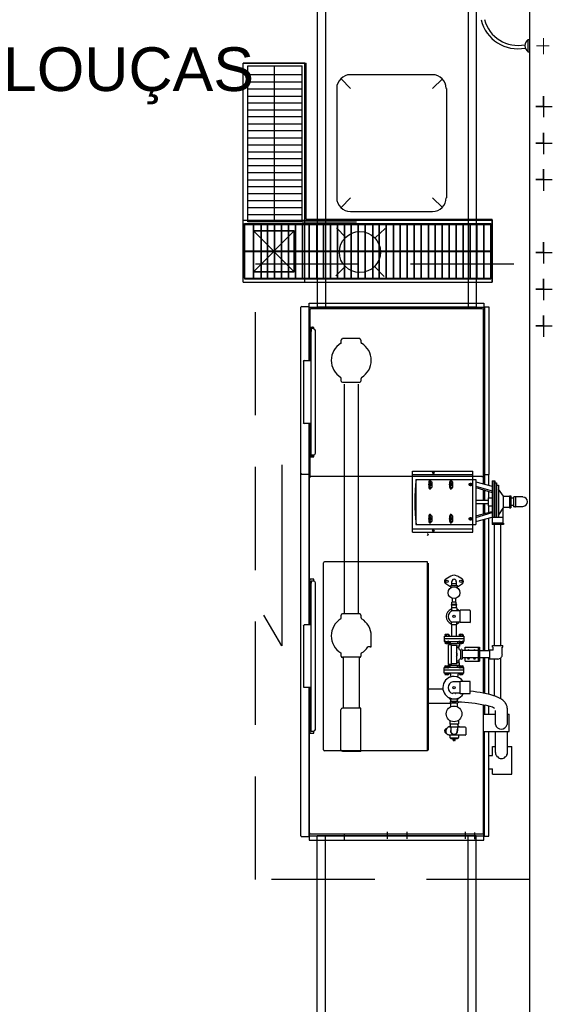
# Model space of a CAD drawing. Header units: millimetres. Extents: x 335 to 739275, y -1 to 84.
# Tile 46 of 71: x 371.59 to 374.17, y 36.77 to 41.54. Entities that reach past the tile are written whole.
import ezdxf

# ---------------------------------------------------------------- set-up
doc = ezdxf.new("R2010")
doc.units = ezdxf.units.MM
doc.header["$MEASUREMENT"] = 0
doc.linetypes.add('Dashed', pattern=[0.75, 0.5, -0.25])
doc.layers.add('SIMBOLOS INT', color=8, linetype='Continuous', lineweight=5)
doc.styles.add('Arial', font='arial.ttf')

msp = doc.modelspace()

# ---------------------------------------------------------------- linework, layer by layer
at = {"color": 7}
for p, q in [((374.0577, 42.6957), (374.0577, 35.3977)), ((373.0287, 41.8057), (373.0287, 40.1477)), ((373.7987, 41.8057), (373.7987, 40.1477)), ((373.0687, 41.7657), (373.0687, 40.1477)), ((373.7597, 41.7657), (373.7597, 40.1477)), ((372.6707, 40.2697), (372.6707, 41.3307)), ((372.9687, 41.3307), (372.6707, 41.3307)), ((372.6707, 40.2697), (372.6707, 41.3307)), ((372.6707, 41.3307), (372.9757, 41.3307)), ((372.6707, 40.2697), (372.6707, 41.3307)), ((372.6707, 41.3307), (372.9757, 41.3307)), ((372.9687, 40.2697), (372.9687, 41.3307)), ((372.9757, 40.5747), (372.9757, 41.3307)), ((372.9757, 40.5747), (372.9757, 41.3307)), ((372.6927, 41.3177), (372.9557, 41.3177)), ((372.6927, 40.5617), (372.6927, 41.3177)), ((372.6927, 41.2757), (372.9557, 41.2757)), ((372.8217, 40.5617), (372.8217, 41.3177)), ((372.9557, 40.5617), (372.9557, 41.3177)), ((372.9557, 40.5617), (372.9557, 41.3177)), ((372.9557, 40.5617), (372.9557, 41.3177)), ((372.6927, 41.2397), (372.9557, 41.2397)), ((372.6927, 41.2067), (372.9557, 41.2067)), ((372.6927, 41.1717), (372.9557, 41.1717)), ((372.6927, 41.1387), (372.9557, 41.1387)), ((372.6927, 41.1047), (372.9557, 41.1047)), ((372.6927, 41.0717), (372.9557, 41.0717)), ((372.6927, 41.0367), (372.9557, 41.0367)), ((372.6927, 41.0047), (372.9557, 41.0047)), ((372.6927, 40.9687), (372.9557, 40.9687)), ((372.6927, 40.9357), (372.9557, 40.9357)), ((372.6927, 40.9017), (372.9557, 40.9017)), ((372.6927, 40.8687), (372.9557, 40.8687)), ((372.6927, 40.8347), (372.9557, 40.8347)), ((372.6927, 40.8007), (372.9557, 40.8007)), ((372.6927, 40.7657), (372.9557, 40.7657)), ((372.6927, 40.7337), (372.9557, 40.7337)), ((372.6927, 40.6987), (372.9557, 40.6987)), ((372.6927, 40.6657), (372.9557, 40.6657)), ((372.6927, 40.6307), (372.9557, 40.6307)), ((372.6707, 40.5697), (373.8767, 40.5697)), ((372.6927, 40.5977), (372.9557, 40.5977)), ((372.9557, 40.5617), (372.6927, 40.5617)), ((372.9557, 40.5617), (373.2187, 40.5617)), ((372.9557, 40.5617), (373.2187, 40.5617)), ((372.9757, 40.5747), (373.8767, 40.5747)), ((372.9757, 40.5747), (373.8767, 40.5747)), ((373.8767, 40.2697), (373.8767, 40.5747)), ((373.8767, 40.2697), (373.8767, 40.5747)), ((373.8767, 40.5697), (373.8767, 40.2697)), ((372.6767, 40.2897), (372.6767, 40.5537)), ((372.6767, 40.5537), (373.8707, 40.5537)), ((372.6767, 40.5497), (372.6767, 40.2857)), ((372.6767, 40.5497), (373.8707, 40.5497)), ((372.6767, 40.5497), (372.6767, 40.2857)), ((372.6767, 40.5497), (373.8707, 40.5497)), ((372.7207, 40.2897), (372.7207, 40.5537)), ((372.7207, 40.5497), (372.7207, 40.2857)), ((372.7207, 40.5497), (372.7207, 40.2857)), ((372.7207, 40.3197), (372.9177, 40.5177)), ((372.7207, 40.5177), (372.9177, 40.3197)), ((372.7207, 40.5177), (372.9177, 40.3197)), ((372.7207, 40.3197), (372.9177, 40.5177)), ((372.7207, 40.5177), (372.9177, 40.3197)), ((372.7207, 40.3197), (372.9177, 40.5177)), ((372.7567, 40.2897), (372.7567, 40.5537)), ((372.7567, 40.5497), (372.7567, 40.2857)), ((372.7567, 40.5497), (372.7567, 40.2857)), ((372.7877, 40.2897), (372.7877, 40.5537)), ((372.7877, 40.5497), (372.7877, 40.2857)), ((372.7877, 40.5497), (372.7877, 40.2857)), ((372.8217, 40.2897), (372.8217, 40.5537)), ((372.8217, 40.5497), (372.8217, 40.2857)), ((372.8217, 40.5497), (372.8217, 40.2857)), ((372.8567, 40.2897), (372.8567, 40.5537)), ((372.8567, 40.5497), (372.8567, 40.2857)), ((372.8567, 40.5497), (372.8567, 40.2857)), ((372.8897, 40.2897), (372.8897, 40.5537)), ((372.8897, 40.5497), (372.8897, 40.2857)), ((372.8897, 40.5497), (372.8897, 40.2857)), ((372.9237, 40.2897), (372.9237, 40.5537)), ((372.9237, 40.5497), (372.9237, 40.2857)), ((372.9237, 40.5497), (372.9237, 40.2857)), ((372.9577, 40.2897), (372.9577, 40.5537)), ((372.9577, 40.5497), (372.9577, 40.2857)), ((372.9577, 40.5497), (372.9577, 40.2857)), ((372.9907, 40.2897), (372.9907, 40.5537)), ((372.9907, 40.5497), (372.9907, 40.2857)), ((372.9907, 40.5497), (372.9907, 40.2857)), ((373.0267, 40.2897), (373.0267, 40.5537)), ((373.0267, 40.5497), (373.0267, 40.2857)), ((373.0267, 40.5497), (373.0267, 40.2857)), ((373.0587, 40.2897), (373.0587, 40.5537)), ((373.0587, 40.5497), (373.0587, 40.2857)), ((373.0587, 40.5497), (373.0587, 40.2857)), ((373.0927, 40.2897), (373.0927, 40.5537)), ((373.0927, 40.5497), (373.0927, 40.2857)), ((373.0927, 40.5497), (373.0927, 40.2857)), ((373.1677, 40.4867), (373.1227, 40.5337)), ((373.1277, 40.2897), (373.1277, 40.5537)), ((373.1277, 40.5497), (373.1277, 40.2857)), ((373.1277, 40.5497), (373.1277, 40.2857)), ((373.1607, 40.2897), (373.1607, 40.5537)), ((373.1607, 40.5497), (373.1607, 40.2857)), ((373.1607, 40.5497), (373.1607, 40.2857)), ((373.1937, 40.2897), (373.1937, 40.5537)), ((373.1937, 40.5497), (373.1937, 40.2857)), ((373.1937, 40.5497), (373.1937, 40.2857)), ((373.2277, 40.2897), (373.2277, 40.5537)), ((373.2277, 40.5497), (373.2277, 40.2857)), ((373.2277, 40.5497), (373.2277, 40.2857)), ((373.2617, 40.2897), (373.2617, 40.5537)), ((373.2617, 40.5497), (373.2617, 40.2857)), ((373.2617, 40.5497), (373.2617, 40.2857)), ((373.2977, 40.2897), (373.2977, 40.5537)), ((373.2977, 40.5497), (373.2977, 40.2857)), ((373.2977, 40.5497), (373.2977, 40.2857)), ((373.3577, 40.5297), (373.3097, 40.4847)), ((373.3297, 40.2897), (373.3297, 40.5537)), ((373.3297, 40.5497), (373.3297, 40.2857)), ((373.3297, 40.5497), (373.3297, 40.2857)), ((373.3637, 40.2897), (373.3637, 40.5537)), ((373.3637, 40.5497), (373.3637, 40.2857)), ((373.3637, 40.5497), (373.3637, 40.2857)), ((373.3977, 40.2897), (373.3977, 40.5537)), ((373.3977, 40.5497), (373.3977, 40.2857)), ((373.3977, 40.5497), (373.3977, 40.2857)), ((373.4307, 40.2897), (373.4307, 40.5537)), ((373.4307, 40.5497), (373.4307, 40.2857)), ((373.4307, 40.5497), (373.4307, 40.2857)), ((373.4647, 40.2897), (373.4647, 40.5537)), ((373.4647, 40.5497), (373.4647, 40.2857)), ((373.4647, 40.5497), (373.4647, 40.2857)), ((373.4987, 40.2897), (373.4987, 40.5537)), ((373.4987, 40.5497), (373.4987, 40.2857)), ((373.4987, 40.5497), (373.4987, 40.2857)), ((373.5327, 40.2897), (373.5327, 40.5537)), ((373.5327, 40.5497), (373.5327, 40.2857)), ((373.5327, 40.5497), (373.5327, 40.2857)), ((373.5687, 40.2897), (373.5687, 40.5537)), ((373.5687, 40.5497), (373.5687, 40.2857)), ((373.5687, 40.5497), (373.5687, 40.2857)), ((373.5997, 40.2897), (373.5997, 40.5537)), ((373.5997, 40.5497), (373.5997, 40.2857)), ((373.5997, 40.5497), (373.5997, 40.2857)), ((373.6337, 40.2897), (373.6337, 40.5537)), ((373.6337, 40.5497), (373.6337, 40.2857)), ((373.6337, 40.5497), (373.6337, 40.2857)), ((373.6687, 40.2897), (373.6687, 40.5537)), ((373.6687, 40.5497), (373.6687, 40.2857)), ((373.6687, 40.5497), (373.6687, 40.2857)), ((373.7017, 40.2897), (373.7017, 40.5537)), ((373.7017, 40.5497), (373.7017, 40.2857)), ((373.7017, 40.5497), (373.7017, 40.2857)), ((373.7357, 40.2897), (373.7357, 40.5537)), ((373.7357, 40.5497), (373.7357, 40.2857)), ((373.7357, 40.5497), (373.7357, 40.2857)), ((373.7697, 40.2897), (373.7697, 40.5537)), ((373.7697, 40.5497), (373.7697, 40.2857)), ((373.7697, 40.5497), (373.7697, 40.2857)), ((373.8027, 40.2897), (373.8027, 40.5537)), ((373.8027, 40.5497), (373.8027, 40.2857)), ((373.8027, 40.5497), (373.8027, 40.2857)), ((373.8357, 40.2897), (373.8357, 40.5537)), ((373.8357, 40.5497), (373.8357, 40.2857)), ((373.8357, 40.5497), (373.8357, 40.2857)), ((373.8707, 40.2897), (373.8707, 40.5537)), ((373.8707, 40.5497), (373.8707, 40.2857)), ((373.8707, 40.5497), (373.8707, 40.2857)), ((372.6767, 40.4207), (373.8707, 40.4207)), ((372.6767, 40.4187), (373.8707, 40.4187)), ((372.6767, 40.4187), (373.8707, 40.4187)), ((373.1667, 40.3467), (373.1187, 40.2997)), ((373.3537, 40.2967), (373.3077, 40.3437)), ((372.6767, 40.2897), (373.8707, 40.2897)), ((372.6767, 40.2857), (373.8707, 40.2857)), ((372.6767, 40.2857), (373.8707, 40.2857)), ((372.6707, 40.2697), (373.8767, 40.2697)), ((372.6707, 40.2697), (373.8767, 40.2697)), ((372.6707, 40.2697), (373.8767, 40.2697)), ((372.8577, 39.3837), (372.8577, 38.5077)), ((372.8577, 38.5077), (372.7697, 38.6567)), ((373.0287, 35.4647), (373.0287, 37.5867)), ((373.0687, 35.5047), (373.0687, 37.5867)), ((373.7597, 35.5047), (373.7597, 37.5867)), ((373.7987, 35.4647), (373.7987, 37.5867))]:
    msp.add_line(p, q, dxfattribs=at)
at = {"color": 8}
for p, q in [((374.0497, 41.4457), (374.0577, 41.4457)), ((374.0497, 41.4457), (374.0497, 41.3857)), ((374.0497, 41.4457), (374.0497, 41.3857)), ((374.0577, 41.4457), (374.0577, 41.3857)), ((374.0497, 41.3857), (374.0577, 41.3857)), ((373.1897, 41.2757), (373.5877, 41.2757)), ((373.1897, 41.2757), (373.5877, 41.2757)), ((373.1897, 41.2087), (373.1447, 41.2557)), ((373.1897, 41.2087), (373.1447, 41.2557)), ((373.5877, 41.2087), (373.6357, 41.2557)), ((373.5877, 41.2087), (373.6357, 41.2557)), ((373.1247, 41.2087), (373.1247, 40.6787)), ((373.1247, 41.2087), (373.1247, 40.6787)), ((373.6547, 41.2087), (373.6547, 40.6787)), ((373.6547, 41.2087), (373.6547, 40.6787)), ((374.1247, 41.1207), (374.1247, 41.1707)), ((374.1247, 41.1707), (374.1247, 41.0687)), ((374.1247, 41.1207), (374.0877, 41.1207)), ((374.0877, 41.1207), (374.1677, 41.1207)), ((374.1247, 40.9437), (374.1247, 40.9937)), ((374.1247, 40.9937), (374.1247, 40.8897)), ((374.1247, 40.9437), (374.0877, 40.9437)), ((374.0877, 40.9437), (374.1677, 40.9437)), ((374.1247, 40.7667), (374.1247, 40.8167)), ((374.1247, 40.8167), (374.1247, 40.7127)), ((374.1247, 40.7667), (374.0877, 40.7667)), ((374.0877, 40.7667), (374.1677, 40.7667)), ((373.1897, 40.6787), (373.1447, 40.6307)), ((373.5877, 40.6787), (373.6357, 40.6307)), ((373.5877, 40.6787), (373.6357, 40.6307)), ((373.1897, 40.6117), (373.5877, 40.6117)), ((374.1247, 40.4127), (374.1247, 40.4627)), ((374.1247, 40.4627), (374.1247, 40.3607)), ((374.1247, 40.4127), (374.0877, 40.4127)), ((374.0877, 40.4127), (374.1677, 40.4127)), ((374.1247, 40.2357), (374.1247, 40.2857)), ((374.1247, 40.2857), (374.1247, 40.1817)), ((374.1247, 40.2357), (374.0877, 40.2357)), ((374.0877, 40.2357), (374.1677, 40.2357)), ((372.9497, 37.5867), (372.9497, 40.1477)), ((372.9537, 40.1517), (372.9867, 40.1517)), ((372.9867, 40.1497), (372.9867, 40.1517)), ((372.9867, 40.1497), (372.9907, 40.1497)), ((372.9867, 40.1497), (372.9907, 40.1497)), ((372.9907, 40.1677), (373.8357, 40.1677)), ((372.9907, 39.8877), (372.9907, 40.1677)), ((372.9907, 39.8877), (372.9907, 40.1497)), ((372.9907, 40.1477), (373.8357, 40.1477)), ((372.9917, 40.0147), (372.9917, 40.1357)), ((372.9947, 40.0147), (372.9947, 40.1357)), ((373.0387, 40.1407), (372.9967, 40.1407)), ((373.0317, 40.1397), (372.9967, 40.1397)), ((373.7987, 40.1477), (373.0287, 40.1477)), ((373.0317, 40.1397), (373.0317, 40.1407)), ((373.8287, 40.1407), (373.0387, 40.1407)), ((373.8347, 39.3327), (373.8347, 40.1357)), ((373.8357, 40.1677), (373.8357, 39.3357)), ((373.8357, 40.1497), (373.8597, 40.1497)), ((373.8387, 40.1497), (373.8387, 39.3357)), ((373.8597, 40.1497), (373.8597, 39.3377)), ((372.9947, 40.0527), (372.9947, 40.0817)), ((374.1247, 40.0587), (374.1247, 40.1087)), ((374.1247, 40.1087), (374.1247, 40.0047)), ((372.9947, 40.0147), (372.9947, 40.0507)), ((373.0127, 40.0507), (372.9947, 40.0507)), ((372.9957, 40.0457), (372.9957, 40.0387)), ((372.9957, 40.0387), (372.9967, 40.0307)), ((373.0047, 40.0497), (372.9967, 40.0497)), ((372.9967, 40.0467), (373.0027, 40.0467)), ((372.9997, 39.4317), (372.9997, 40.0447)), ((372.9997, 40.0447), (372.9997, 40.0307)), ((373.0117, 40.0447), (372.9997, 40.0447)), ((373.0067, 40.0447), (373.0067, 40.0497)), ((373.0067, 40.0457), (373.0067, 40.0447)), ((373.0077, 40.0447), (373.0077, 40.0507)), ((373.0127, 40.0447), (373.0127, 40.0507)), ((373.0207, 39.4407), (373.0207, 40.0347)), ((374.1247, 40.0587), (374.0877, 40.0587)), ((374.0877, 40.0587), (374.1677, 40.0587)), ((372.9947, 40.0147), (372.9917, 40.0147)), ((372.9917, 40.0137), (372.9917, 39.8877)), ((372.9917, 40.0137), (372.9997, 40.0137)), ((372.9947, 40.0257), (372.9947, 40.0137)), ((372.9947, 40.0257), (372.9967, 40.0257)), ((372.9967, 40.0307), (372.9997, 40.0307)), ((372.9967, 40.0257), (372.9967, 40.0137)), ((373.1447, 39.9767), (373.1447, 39.9887)), ((373.2347, 39.9967), (373.1517, 39.9967)), ((373.2417, 39.9767), (373.2417, 39.9887)), ((372.9637, 39.5887), (372.9637, 39.8857)), ((372.9997, 39.8877), (372.9657, 39.8877)), ((372.9997, 39.5847), (372.9997, 39.8877)), ((373.1447, 39.7907), (373.1447, 39.8027)), ((373.2417, 39.7907), (373.2417, 39.8027)), ((373.1517, 39.7857), (373.2347, 39.7857)), ((373.1597, 39.7757), (373.1597, 38.6617)), ((373.2277, 39.7757), (373.2277, 38.6617)), ((372.9997, 39.5847), (372.9657, 39.5847)), ((372.9907, 39.3397), (372.9907, 39.5847)), ((372.9917, 39.5847), (372.9917, 39.4617)), ((372.9917, 39.4617), (372.9997, 39.4617)), ((372.9917, 39.3327), (372.9917, 39.4607)), ((372.9947, 39.4607), (372.9917, 39.4607)), ((372.9947, 39.4497), (372.9947, 39.4617)), ((372.9947, 39.3327), (372.9947, 39.4607)), ((372.9947, 39.4237), (372.9947, 39.4607)), ((372.9967, 39.4497), (372.9967, 39.4617)), ((372.9917, 39.4237), (373.0127, 39.4237)), ((372.9947, 39.4497), (372.9967, 39.4497)), ((372.9957, 39.4367), (372.9967, 39.4417)), ((372.9957, 39.4297), (372.9957, 39.4367)), ((372.9997, 39.4417), (372.9967, 39.4417)), ((373.0027, 39.4287), (372.9967, 39.4287)), ((373.0047, 39.4247), (372.9967, 39.4247)), ((373.0007, 39.4317), (372.9997, 39.4317)), ((373.0117, 39.4317), (372.9997, 39.4317)), ((373.0067, 39.4317), (373.0067, 39.4257)), ((373.0067, 39.4297), (373.0067, 39.4317)), ((373.0077, 39.4317), (373.0077, 39.4237)), ((373.0127, 39.4237), (373.0127, 39.4317)), ((372.9537, 39.3397), (372.9867, 39.3397)), ((372.9867, 39.3377), (372.9867, 39.3397)), ((372.9867, 39.3377), (372.9907, 39.3377)), ((372.9907, 39.3557), (372.9907, 38.6087)), ((372.9907, 38.6087), (372.9907, 39.3377)), ((372.9917, 38.7947), (372.9917, 39.3217)), ((373.0317, 39.3287), (372.9967, 39.3287)), ((373.8287, 39.3277), (372.9967, 39.3277)), ((373.0317, 39.3287), (373.0317, 39.3277)), ((373.1597, 39.3557), (373.1597, 39.3277)), ((373.4907, 39.0577), (373.4907, 39.3537)), ((373.4907, 39.3537), (373.7827, 39.3537)), ((373.4907, 39.3377), (373.7827, 39.3377)), ((373.5957, 39.3457), (373.5857, 39.3457)), ((373.5917, 39.3497), (373.5917, 39.3407)), ((373.7827, 39.0577), (373.7827, 39.3537)), ((373.8347, 39.2927), (373.8347, 39.3217)), ((373.8357, 39.2907), (373.8357, 39.3557)), ((373.8357, 39.3377), (373.8597, 39.3377)), ((373.8387, 39.2907), (373.8387, 39.3377)), ((373.8407, 39.2907), (373.8407, 39.3377)), ((373.8597, 39.2857), (373.8597, 39.3377)), ((373.5067, 39.3137), (373.7827, 39.3137)), ((373.5067, 39.3137), (373.5067, 39.0957)), ((373.5697, 39.3027), (373.5847, 39.3027)), ((373.5697, 39.2887), (373.5847, 39.2887)), ((373.5697, 39.2747), (373.5847, 39.2747)), ((373.5707, 39.2747), (373.5707, 39.3027)), ((373.5757, 39.2647), (373.5757, 39.3117)), ((373.5757, 39.2967), (373.5757, 39.2807)), ((373.5837, 39.3027), (373.5837, 39.2747)), ((373.6697, 39.3027), (373.6857, 39.3027)), ((373.6697, 39.2887), (373.6857, 39.2887)), ((373.6697, 39.2747), (373.6857, 39.2747)), ((373.6717, 39.2747), (373.6717, 39.3027)), ((373.6767, 39.2647), (373.6767, 39.3117)), ((373.6767, 39.2967), (373.6767, 39.2807)), ((373.6847, 39.3027), (373.6847, 39.2747)), ((373.7767, 39.2887), (373.7617, 39.2887)), ((373.7717, 39.2967), (373.7717, 39.2807)), ((373.7827, 39.3137), (373.7967, 39.3137)), ((373.7967, 39.3137), (373.7967, 39.0957)), ((373.7967, 39.3017), (373.8767, 39.2807)), ((373.7967, 39.2817), (373.8767, 39.2587)), ((373.7967, 39.2747), (373.8767, 39.2507)), ((373.8767, 39.3077), (373.8767, 39.1307)), ((373.8767, 39.3077), (373.8887, 39.3077)), ((373.8837, 39.3077), (373.8837, 39.1307)), ((373.8887, 39.3077), (373.8887, 39.1307)), ((373.8887, 39.2967), (373.8967, 39.2967)), ((373.8967, 39.2967), (373.8967, 39.1307)), ((373.8967, 39.2857), (373.9077, 39.2857)), ((373.9077, 39.2857), (373.9077, 39.1307)), ((373.8347, 39.2137), (373.8347, 39.2647)), ((373.8357, 39.2137), (373.8357, 39.2647)), ((373.8387, 39.2137), (373.8387, 39.2617)), ((373.8407, 39.2137), (373.8407, 39.2617)), ((373.8567, 39.2247), (373.8767, 39.2247)), ((373.8567, 39.2247), (373.8567, 39.1857)), ((373.8597, 39.2247), (373.8597, 39.2567)), ((373.9307, 39.2327), (373.9077, 39.2667)), ((373.9307, 39.2327), (373.9607, 39.2327)), ((373.9307, 39.1787), (373.9307, 39.2327)), ((373.9607, 39.2337), (373.9607, 39.1767)), ((373.9607, 39.2337), (373.9667, 39.2337)), ((373.9667, 39.2337), (373.9667, 39.1767)), ((373.9817, 39.2227), (373.9667, 39.2227)), ((373.9817, 39.1817), (373.9817, 39.2287)), ((373.9817, 39.1867), (373.9817, 39.2227)), ((373.9897, 39.2297), (373.9827, 39.2297)), ((374.0257, 39.2287), (373.9917, 39.2287)), ((373.9917, 39.1817), (373.9917, 39.2287)), ((373.7967, 39.2137), (373.8567, 39.2137)), ((373.7967, 39.1967), (373.8567, 39.1967)), ((373.8347, 39.1467), (373.8347, 39.1967)), ((373.8357, 39.1467), (373.8357, 39.1967)), ((373.8387, 39.1487), (373.8387, 39.1967)), ((373.8407, 39.1487), (373.8407, 39.1967)), ((373.8567, 39.1857), (373.8767, 39.1857)), ((373.8597, 39.1537), (373.8597, 39.1857)), ((373.9307, 39.1787), (373.9077, 39.1427)), ((373.9287, 39.1747), (373.9287, 39.1307)), ((373.9307, 39.1787), (373.9607, 39.1787)), ((373.9607, 39.1767), (373.9667, 39.1767)), ((373.9817, 39.1867), (373.9667, 39.1867)), ((373.9897, 39.1807), (373.9827, 39.1807)), ((374.0257, 39.1817), (373.9917, 39.1817)), ((373.5697, 39.1377), (373.5847, 39.1377)), ((373.5707, 39.1097), (373.5707, 39.1377)), ((373.5757, 39.0997), (373.5757, 39.1467)), ((373.5757, 39.1307), (373.5757, 39.1147)), ((373.5837, 39.1377), (373.5837, 39.1097)), ((373.6697, 39.1377), (373.6857, 39.1377)), ((373.6717, 39.1097), (373.6717, 39.1377)), ((373.6767, 39.0997), (373.6767, 39.1467)), ((373.6767, 39.1307), (373.6767, 39.1147)), ((373.6847, 39.1377), (373.6847, 39.1097)), ((373.7717, 39.1307), (373.7717, 39.1147)), ((373.7967, 39.1367), (373.8767, 39.1587)), ((373.7967, 39.1287), (373.8767, 39.1527)), ((373.7967, 39.1097), (373.8767, 39.1307)), ((373.8597, 38.4847), (373.8597, 39.1257)), ((373.8757, 39.1307), (373.8757, 39.1017)), ((373.8757, 39.1307), (373.9287, 39.1307)), ((373.9287, 39.1307), (373.9287, 39.1017)), ((373.5067, 39.0957), (373.7827, 39.0957)), ((373.5697, 39.1227), (373.5847, 39.1227)), ((373.5697, 39.1097), (373.5847, 39.1097)), ((373.6697, 39.1227), (373.6857, 39.1227)), ((373.6697, 39.1097), (373.6857, 39.1097)), ((373.7767, 39.1227), (373.7617, 39.1227)), ((373.7827, 39.0957), (373.7967, 39.0957)), ((373.8347, 38.4847), (373.8347, 39.1207)), ((373.8357, 38.4847), (373.8357, 39.1207)), ((373.8387, 38.4847), (373.8387, 39.1207)), ((373.8407, 38.4847), (373.8407, 39.1207)), ((373.9307, 39.1017), (373.8757, 39.1017)), ((373.8757, 39.1017), (373.8757, 39.0957)), ((373.9307, 39.0957), (373.8757, 39.0957)), ((373.8877, 38.5097), (373.8877, 39.0957)), ((373.9187, 38.5097), (373.9187, 39.0957)), ((373.9307, 39.1017), (373.9307, 39.0957)), ((373.4907, 39.0737), (373.7827, 39.0737)), ((373.4907, 39.0577), (373.7827, 39.0577)), ((373.5647, 39.0497), (373.5627, 39.0497)), ((373.5627, 39.0427), (373.5657, 39.0477)), ((373.5957, 39.0657), (373.5857, 39.0657)), ((373.5917, 39.0697), (373.5917, 39.0597)), ((373.0597, 38.0037), (373.0597, 38.9097)), ((373.5627, 38.9147), (373.0647, 38.9147)), ((373.5627, 37.9987), (373.5627, 38.9147)), ((373.5687, 38.4497), (373.5687, 38.9077)), ((373.6767, 38.8447), (373.6527, 38.8307)), ((373.7327, 38.8307), (373.7077, 38.8447)), ((373.0127, 38.8307), (372.9917, 38.8307)), ((372.9947, 38.7947), (372.9917, 38.7947)), ((372.9917, 38.7927), (372.9997, 38.7927)), ((372.9917, 38.7927), (372.9917, 38.6087)), ((372.9947, 38.7947), (372.9947, 38.8307)), ((372.9997, 38.0927), (372.9997, 38.8207)), ((373.0117, 38.8207), (372.9997, 38.8207)), ((372.9997, 38.8207), (372.9997, 38.8107)), ((372.9997, 38.8207), (373.0007, 38.8207)), ((373.0127, 38.8207), (373.0127, 38.8307)), ((373.0207, 38.1027), (373.0207, 38.8127)), ((373.6527, 38.8087), (373.6767, 38.7927)), ((373.6767, 38.7997), (373.7077, 38.7997)), ((373.6767, 38.7887), (373.6767, 38.7997)), ((373.6807, 38.8077), (373.6807, 38.8197)), ((373.6807, 38.7997), (373.6807, 38.8077)), ((373.7037, 38.8077), (373.6807, 38.8077)), ((373.7017, 38.8197), (373.7017, 38.8077)), ((373.7037, 38.7997), (373.7037, 38.8077)), ((373.7077, 38.7927), (373.7327, 38.8087)), ((373.7077, 38.7887), (373.7077, 38.7997)), ((372.9907, 38.7227), (372.9917, 38.7227)), ((373.7057, 38.7077), (373.6797, 38.7077)), ((373.6797, 38.7037), (373.6797, 38.7077)), ((373.7057, 38.7037), (373.6797, 38.7037)), ((373.7017, 38.7187), (373.6807, 38.7187)), ((373.6807, 38.7077), (373.6807, 38.7187)), ((373.6807, 38.6917), (373.6807, 38.7037)), ((373.6847, 38.7187), (373.6847, 38.7357)), ((373.7007, 38.7187), (373.7007, 38.7357)), ((373.7017, 38.7077), (373.7017, 38.7187)), ((373.7037, 38.6917), (373.7037, 38.7037)), ((373.7057, 38.7037), (373.7057, 38.7077)), ((373.1447, 38.6437), (373.1447, 38.6557)), ((373.2347, 38.6617), (373.1517, 38.6617)), ((373.2417, 38.6437), (373.2417, 38.6557)), ((373.7057, 38.6917), (373.6797, 38.6917)), ((373.6797, 38.6917), (373.6797, 38.6767)), ((373.7217, 38.6777), (373.6857, 38.6777)), ((373.7057, 38.6917), (373.7057, 38.6777)), ((373.7677, 38.6807), (373.7217, 38.6807)), ((373.7217, 38.6197), (373.7217, 38.6807)), ((373.7717, 38.6217), (373.7717, 38.6777)), ((372.9637, 38.3047), (372.9637, 38.6037)), ((372.9997, 38.6087), (372.9657, 38.6087)), ((372.9997, 38.3047), (372.9997, 38.6087)), ((373.6797, 38.6087), (373.6797, 38.6237)), ((373.7057, 38.6087), (373.6797, 38.6087)), ((373.6807, 38.6017), (373.6807, 38.6087)), ((373.6807, 38.5537), (373.6807, 38.6017)), ((373.7217, 38.6217), (373.6857, 38.6217)), ((373.7037, 38.6017), (373.7037, 38.6087)), ((373.7037, 38.5537), (373.7037, 38.6017)), ((373.7057, 38.6087), (373.7057, 38.6217)), ((373.7677, 38.6197), (373.7217, 38.6197)), ((373.2897, 38.5057), (373.2897, 38.5557)), ((373.6447, 38.5537), (373.7397, 38.5537)), ((373.6447, 38.5537), (373.6447, 38.5417)), ((373.6487, 38.5607), (373.6497, 38.5637)), ((373.6487, 38.5607), (373.6487, 38.5537)), ((373.6497, 38.5637), (373.6657, 38.5637)), ((373.6537, 38.5607), (373.6537, 38.5537)), ((373.6637, 38.5607), (373.6637, 38.5537)), ((373.6657, 38.5607), (373.6657, 38.5637)), ((373.6687, 38.5607), (373.6687, 38.5537)), ((373.7167, 38.5607), (373.7167, 38.5537)), ((373.7177, 38.5637), (373.7337, 38.5637)), ((373.7177, 38.5607), (373.7177, 38.5637)), ((373.7217, 38.5607), (373.7217, 38.5537)), ((373.7297, 38.5607), (373.7297, 38.5537)), ((373.7337, 38.5607), (373.7337, 38.5637)), ((373.7357, 38.5607), (373.7357, 38.5537)), ((373.7397, 38.5537), (373.7397, 38.5417)), ((373.6447, 38.5417), (373.6447, 38.5287)), ((373.7397, 38.5417), (373.6447, 38.5417)), ((373.6447, 38.5287), (373.7397, 38.5287)), ((373.6487, 38.5287), (373.6487, 38.5207)), ((373.6647, 38.5207), (373.6497, 38.5207)), ((373.6527, 38.5207), (373.6537, 38.5177)), ((373.6537, 38.5287), (373.6537, 38.5207)), ((373.6637, 38.5177), (373.6537, 38.5177)), ((373.6637, 38.5287), (373.6637, 38.5207)), ((373.6637, 38.5207), (373.6637, 38.5177)), ((373.6797, 38.5127), (373.6647, 38.5127)), ((373.6647, 38.4167), (373.6647, 38.5127)), ((373.7177, 38.5177), (373.6657, 38.5177)), ((373.6657, 38.5177), (373.6657, 38.5127)), ((373.6687, 38.5287), (373.6687, 38.5207)), ((373.6737, 38.5287), (373.6737, 38.5177)), ((373.6797, 38.4167), (373.6797, 38.5127)), ((373.7057, 38.5097), (373.6797, 38.5097)), ((373.7057, 38.4207), (373.7057, 38.5097)), ((373.7177, 38.5057), (373.7057, 38.5057)), ((373.7087, 38.5287), (373.7087, 38.5177)), ((373.7167, 38.5287), (373.7167, 38.5207)), ((373.7337, 38.5207), (373.7177, 38.5207)), ((373.7177, 38.5177), (373.7177, 38.5057)), ((373.7217, 38.5287), (373.7217, 38.5207)), ((373.7217, 38.5207), (373.7217, 38.5177)), ((373.7297, 38.5177), (373.7217, 38.5177)), ((373.7297, 38.5287), (373.7297, 38.5207)), ((373.7297, 38.5207), (373.7297, 38.5177)), ((373.7357, 38.5287), (373.7357, 38.5207)), ((373.7397, 38.5417), (373.7397, 38.5287)), ((373.8787, 38.5097), (373.9287, 38.5097)), ((373.8787, 38.5017), (373.8787, 38.5097)), ((373.9287, 38.5017), (373.9287, 38.5097)), ((373.1447, 38.4577), (373.1447, 38.4697)), ((373.2417, 38.4577), (373.2417, 38.4697)), ((373.2867, 38.5027), (373.2737, 38.5027)), ((373.7167, 38.4977), (373.7057, 38.4977)), ((373.7127, 38.4967), (373.7127, 38.4977)), ((373.7167, 38.5007), (373.7167, 38.5047)), ((373.7247, 38.4427), (373.7247, 38.4897)), ((373.7297, 38.4907), (373.7277, 38.4907)), ((373.7327, 38.4427), (373.7327, 38.4897)), ((373.8087, 38.4847), (373.7327, 38.4847)), ((373.7457, 38.5007), (373.8147, 38.5007)), ((373.7457, 38.4847), (373.7457, 38.5007)), ((373.8087, 38.5007), (373.8087, 38.4327)), ((373.8147, 38.4907), (373.8087, 38.4907)), ((373.8147, 38.5007), (373.8147, 38.4327)), ((373.8147, 38.4847), (373.8627, 38.4847)), ((373.8627, 38.4867), (373.8627, 38.4427)), ((373.8807, 38.4867), (373.8627, 38.4867)), ((373.8787, 38.5017), (373.8807, 38.5017)), ((373.8807, 38.4867), (373.8807, 38.5017)), ((373.9247, 38.5017), (373.9287, 38.5017)), ((373.9247, 38.4657), (373.9247, 38.5017)), ((373.2347, 38.4527), (373.1517, 38.4527)), ((373.1557, 38.2057), (373.1557, 38.4527)), ((373.2337, 38.2057), (373.2337, 38.4527)), ((373.5687, 38.0067), (373.5687, 38.4497)), ((373.6487, 38.4017), (373.6487, 38.4097)), ((373.6497, 38.4107), (373.6647, 38.4107)), ((373.6527, 38.4107), (373.6537, 38.4107)), ((373.6537, 38.4107), (373.6637, 38.4107)), ((373.6537, 38.4017), (373.6537, 38.4097)), ((373.6637, 38.4017), (373.6637, 38.4097)), ((373.6797, 38.4167), (373.6647, 38.4167)), ((373.6657, 38.4127), (373.6657, 38.4167)), ((373.7177, 38.4127), (373.6657, 38.4127)), ((373.6687, 38.4017), (373.6687, 38.4097)), ((373.6737, 38.4017), (373.6737, 38.4127)), ((373.7057, 38.4207), (373.6797, 38.4207)), ((373.7167, 38.4327), (373.7057, 38.4327)), ((373.7177, 38.4257), (373.7057, 38.4257)), ((373.7087, 38.4017), (373.7087, 38.4127)), ((373.7167, 38.4267), (373.7167, 38.4327)), ((373.7167, 38.4017), (373.7167, 38.4097)), ((373.7177, 38.4127), (373.7177, 38.4257)), ((373.7177, 38.4107), (373.7337, 38.4107)), ((373.7217, 38.4107), (373.7297, 38.4107)), ((373.7217, 38.4017), (373.7217, 38.4097)), ((373.7297, 38.4417), (373.7277, 38.4417)), ((373.7297, 38.4017), (373.7297, 38.4097)), ((373.8087, 38.4487), (373.7327, 38.4487)), ((373.7357, 38.4017), (373.7357, 38.4097)), ((373.7457, 38.4327), (373.7457, 38.4487)), ((373.7457, 38.4327), (373.8147, 38.4327)), ((373.8147, 38.4417), (373.8087, 38.4417)), ((373.8627, 38.4487), (373.8147, 38.4487)), ((373.8347, 38.2777), (373.8347, 38.4487)), ((373.8357, 38.2777), (373.8357, 38.4487)), ((373.8387, 38.2777), (373.8387, 38.4487)), ((373.8407, 38.2777), (373.8407, 38.4487)), ((373.8597, 38.2717), (373.8597, 38.4487)), ((373.9037, 38.4427), (373.8627, 38.4427)), ((373.8877, 38.2637), (373.8877, 38.4427)), ((373.9187, 38.2517), (373.9187, 38.4487)), ((373.6447, 38.3887), (373.6447, 38.4017)), ((373.7397, 38.4017), (373.6447, 38.4017)), ((373.6447, 38.3747), (373.6447, 38.3887)), ((373.7397, 38.3887), (373.6447, 38.3887)), ((373.7397, 38.3747), (373.6447, 38.3747)), ((373.6487, 38.3697), (373.6487, 38.3747)), ((373.6487, 38.3687), (373.6497, 38.3687)), ((373.6657, 38.3687), (373.6497, 38.3687)), ((373.6537, 38.3697), (373.6537, 38.3747)), ((373.6637, 38.3697), (373.6637, 38.3747)), ((373.6687, 38.3697), (373.6687, 38.3747)), ((373.6737, 38.3747), (373.6757, 38.3567)), ((373.7117, 38.3747), (373.7087, 38.3567)), ((373.7167, 38.3697), (373.7167, 38.3747)), ((373.7337, 38.3687), (373.7177, 38.3687)), ((373.7217, 38.3697), (373.7217, 38.3747)), ((373.7297, 38.3697), (373.7297, 38.3747)), ((373.7357, 38.3697), (373.7357, 38.3747)), ((373.7397, 38.3887), (373.7397, 38.4017)), ((373.7397, 38.3747), (373.7397, 38.3887)), ((373.6697, 38.3567), (373.6717, 38.3567)), ((373.6697, 38.3537), (373.6697, 38.3567)), ((373.7217, 38.3327), (373.6857, 38.3327)), ((373.7127, 38.3567), (373.7137, 38.3567)), ((373.7137, 38.3537), (373.7137, 38.3567)), ((373.7677, 38.3347), (373.7217, 38.3347)), ((373.7217, 38.2747), (373.7217, 38.3347)), ((373.7697, 38.2777), (373.7697, 38.3327)), ((372.9997, 38.3047), (372.9637, 38.3047)), ((372.9907, 38.3047), (372.9907, 37.5657)), ((372.9907, 37.5847), (372.9907, 38.3047)), ((372.9917, 38.3047), (372.9917, 38.1227)), ((373.5687, 38.2987), (373.6377, 38.2987)), ((373.7217, 38.2777), (373.6857, 38.2777)), ((373.7677, 38.2747), (373.7217, 38.2747)), ((373.5687, 38.2297), (373.6767, 38.2297)), ((373.6697, 38.2507), (373.6697, 38.2557)), ((373.6697, 38.2507), (373.7137, 38.2507)), ((373.6737, 38.2377), (373.6737, 38.2317)), ((373.6757, 38.2377), (373.6757, 38.2507)), ((373.6757, 38.2397), (373.7087, 38.2397)), ((373.7087, 38.2297), (373.6757, 38.2297)), ((373.6757, 38.2107), (373.6757, 38.2297)), ((373.6767, 38.2297), (373.6767, 38.2307)), ((373.7017, 38.2307), (373.6817, 38.2307)), ((373.7087, 38.2377), (373.7077, 38.2507)), ((373.7077, 38.2297), (373.7077, 38.2307)), ((373.7087, 38.2107), (373.7087, 38.2297)), ((373.7117, 38.2377), (373.7117, 38.2317)), ((373.7137, 38.2507), (373.7137, 38.2557)), ((373.8347, 37.6007), (373.8347, 38.2197)), ((373.8357, 38.1757), (373.8357, 38.2197)), ((373.8387, 38.1757), (373.8387, 38.2197)), ((373.8407, 38.1757), (373.8407, 38.2187)), ((373.1437, 38.0027), (373.1437, 38.1987)), ((373.2397, 38.2057), (373.1507, 38.2057)), ((373.2397, 37.9957), (373.2397, 38.2057)), ((373.8347, 38.1757), (373.8927, 38.1757)), ((373.8597, 38.1757), (373.8597, 38.2147)), ((373.8927, 38.1257), (373.8927, 38.1947)), ((373.9507, 38.1257), (373.9507, 38.2057)), ((373.9507, 38.1757), (373.9587, 38.1757)), ((373.9587, 38.0927), (373.9587, 38.1757)), ((373.6717, 38.1457), (373.6717, 38.1297)), ((373.7117, 38.1277), (373.6737, 38.1277)), ((373.6737, 38.1277), (373.6737, 38.1137)), ((373.7087, 38.1277), (373.7117, 38.1137)), ((373.7127, 38.1457), (373.7127, 38.1297)), ((372.9917, 38.1227), (372.9997, 38.1227)), ((372.9917, 37.6007), (372.9917, 38.1197)), ((372.9947, 38.1197), (372.9917, 38.1197)), ((372.9917, 38.0837), (373.0127, 38.0837)), ((372.9947, 38.0837), (372.9947, 38.1197)), ((372.9997, 38.0927), (372.9997, 38.1037)), ((373.0117, 38.0927), (372.9997, 38.0927)), ((373.0127, 38.0837), (373.0127, 38.0927)), ((373.6557, 38.1077), (373.6527, 38.1047)), ((373.6527, 38.0837), (373.6557, 38.0827)), ((373.6697, 38.0727), (373.6647, 38.0767)), ((373.6737, 38.1187), (373.6657, 38.1137)), ((373.6687, 38.0757), (373.6717, 38.0727)), ((373.6717, 38.1147), (373.6737, 38.1147)), ((373.6717, 38.0757), (373.7457, 38.0757)), ((373.7117, 38.1137), (373.6737, 38.1137)), ((373.6757, 38.1137), (373.6757, 38.0947)), ((373.7077, 38.1137), (373.7077, 38.0947)), ((373.7167, 38.1147), (373.7117, 38.1187)), ((373.7117, 38.1147), (373.7457, 38.1147)), ((373.7127, 38.0727), (373.7167, 38.0757)), ((373.7127, 38.0757), (373.7127, 38.0627)), ((373.7497, 38.0767), (373.7497, 38.1117)), ((373.8347, 38.0927), (373.9587, 38.0927)), ((373.8357, 37.5657), (373.8357, 38.0927)), ((373.8387, 37.5847), (373.8387, 38.0927)), ((373.8597, 37.5847), (373.8597, 38.0927)), ((373.8927, 37.9907), (373.8927, 38.0927)), ((373.9507, 37.9907), (373.9507, 38.0927)), ((373.6717, 38.0717), (373.6717, 38.0627)), ((373.7117, 38.0607), (373.6737, 38.0607)), ((373.6767, 38.0607), (373.6767, 38.0567)), ((373.7077, 38.0567), (373.6767, 38.0567)), ((373.6857, 38.0567), (373.6857, 38.0547)), ((373.6857, 38.0547), (373.6977, 38.0547)), ((373.6877, 38.0507), (373.6877, 38.0517)), ((373.6957, 38.0487), (373.6897, 38.0487)), ((373.6967, 38.0507), (373.6967, 38.0517)), ((373.6977, 38.0547), (373.6977, 38.0567)), ((373.7077, 38.0607), (373.7077, 38.0567)), ((373.5627, 37.9987), (373.0647, 37.9987)), ((373.2397, 37.9957), (373.1507, 37.9957)), ((373.5657, 38.0037), (373.5627, 38.0077)), ((373.5647, 38.0027), (373.5627, 38.0027)), ((373.8787, 38.0197), (373.8927, 38.0197)), ((373.8787, 37.9757), (373.8787, 38.0197)), ((373.8927, 37.9907), (373.8927, 37.9847)), ((373.8927, 37.9847), (373.8947, 37.9797)), ((373.9477, 37.9797), (373.9507, 37.9847)), ((373.9507, 38.0197), (373.9717, 38.0197)), ((373.9507, 37.9847), (373.9507, 37.9907)), ((373.9717, 37.8857), (373.9717, 38.0197)), ((373.8597, 37.9757), (373.8787, 37.9757)), ((373.8947, 37.9797), (373.8967, 37.9757)), ((373.8967, 37.9757), (373.8997, 37.9717)), ((373.8997, 37.9717), (373.9037, 37.9687)), ((373.9037, 37.9687), (373.9077, 37.9647)), ((373.9077, 37.9647), (373.9107, 37.9637)), ((373.9107, 37.9637), (373.9157, 37.9607)), ((373.9157, 37.9607), (373.9207, 37.9607)), ((373.9207, 37.9607), (373.9267, 37.9607)), ((373.9267, 37.9607), (373.9307, 37.9637)), ((373.9307, 37.9637), (373.9357, 37.9647)), ((373.9357, 37.9647), (373.9397, 37.9687)), ((373.9397, 37.9687), (373.9427, 37.9717)), ((373.9427, 37.9717), (373.9467, 37.9757)), ((373.9467, 37.9757), (373.9477, 37.9797)), ((373.8597, 37.9107), (373.8787, 37.9107)), ((373.8787, 37.8857), (373.8787, 37.9107)), ((373.8787, 37.8857), (373.9717, 37.8857)), ((373.3677, 37.6057), (373.3677, 37.5727)), ((373.4627, 37.6057), (373.4627, 37.5727)), ((373.7457, 37.6057), (373.7457, 37.5727)), ((373.7927, 37.5707), (373.7927, 37.6027)), ((372.9537, 37.5827), (372.9867, 37.5827)), ((372.9867, 37.5827), (372.9867, 37.5847)), ((372.9867, 37.5847), (372.9907, 37.5847)), ((372.9907, 37.5867), (373.8357, 37.5867)), ((372.9907, 37.5657), (373.8357, 37.5657)), ((373.8287, 37.5947), (372.9967, 37.5947)), ((373.7987, 37.5867), (373.0287, 37.5867)), ((373.1597, 37.5947), (373.1597, 37.5657)), ((373.8357, 37.5847), (373.8597, 37.5847))]:
    msp.add_line(p, q, dxfattribs=at)
at = {"color": 7}
for points in [[(372.9177, 40.5177), (372.7207, 40.5177), (372.7207, 40.3197), (372.9177, 40.3197), (372.9177, 40.5177)], [(372.9177, 40.3197), (372.7207, 40.3197), (372.7207, 40.5177), (372.9177, 40.5177), (372.9177, 40.3197)], [(372.9177, 40.3197), (372.7207, 40.3197), (372.7207, 40.5177), (372.9177, 40.5177), (372.9177, 40.3197)]]:
    msp.add_lwpolyline(points, close=True, dxfattribs=at)
at = {"color": 7, "linetype": 'Dashed'}
msp.add_lwpolyline([(374.0577, 40.3587), (374.0577, 37.3747), (372.7307, 37.3747), (372.7307, 40.3587), (374.0577, 40.3587)], dxfattribs=at)
at = {"color": 7}
msp.add_circle((373.2357, 40.4157), 0.0995, dxfattribs=at)
at = {"color": 8}
for centre, radius in [((373.5917, 39.3457), 0.00398), ((373.5757, 39.2887), 0.00663), ((373.6767, 39.2887), 0.00663), ((373.7717, 39.2887), 0.00663), ((373.5757, 39.1227), 0.00663), ((373.6767, 39.1227), 0.00663), ((373.7717, 39.1227), 0.00663), ((373.5917, 39.0657), 0.00398), ((373.6577, 38.8197), 0.0058), ((373.6917, 38.7647), 0.0284), ((373.7247, 38.8197), 0.0058), ((373.6917, 38.6497), 0.0058), ((373.6917, 38.3047), 0.0058), ((373.6917, 38.1777), 0.0379)]:
    msp.add_circle(centre, radius, dxfattribs=at)
for centre, radius, start, end in [((374.0007, 41.5827), 0.182, 193.129, 281.264), ((374.0017, 41.5857), 0.1686, 194.998, 281.493), ((374.0717, 41.4157), 0.0367, 125.493, 234.507), ((373.1897, 41.2087), 0.0663, 90, 180), ((373.1897, 41.2087), 0.0663, 90, 180), ((373.5877, 41.2087), 0.0663, 0, 90), ((373.5877, 41.2087), 0.0663, 0, 90), ((373.1897, 40.6787), 0.0663, 180, 270), ((373.5877, 40.6787), 0.0663, 270, 0), ((373.5877, 40.6787), 0.0663, 270, 0), ((372.9537, 40.1477), 0.00369, 90, 180), ((372.9967, 40.1357), 0.00516, 90, 180), ((372.9967, 40.1357), 0.00317, 90, 180), ((373.8287, 40.1357), 0.00516, 0, 90), ((372.9967, 40.0527), 0.00303, 209.272, 270), ((372.9967, 40.0457), 0.00212, 90, 180), ((373.0027, 40.0457), 0.00212, 0.0002, 90), ((373.0047, 40.0497), 0.00104, 0, 0), ((373.0047, 40.0497), 0.00303, 0, 58.8536), ((373.0117, 40.0347), 0.00842, 0, 89.9999), ((373.1517, 39.9887), 0.00634, 90, 180), ((373.2347, 39.9887), 0.00634, 0, 90), ((373.1937, 39.8907), 0.0969, 121.399, 238.6), ((373.1407, 39.9767), 0.00421, 301.4, 0), ((373.2457, 39.9767), 0.00421, 180, 238.594), ((373.1937, 39.8907), 0.0969, 301.399, 58.6017), ((372.9657, 39.8857), 0.00421, 90, 180), ((373.1407, 39.8027), 0.00421, 0, 58.6056), ((373.2457, 39.8027), 0.00421, 121.4, 180), ((373.1517, 39.7907), 0.00634, 180, 270), ((373.2347, 39.7907), 0.00634, 270, 0), ((372.9657, 39.5887), 0.00421, 180, 270), ((372.9967, 39.4207), 0.00303, 90, 151.438), ((372.9967, 39.4297), 0.00212, 180, 270), ((373.0027, 39.4297), 0.00212, 270, 0), ((373.0047, 39.4257), 0.00104, 0, 0), ((373.0047, 39.4257), 0.00303, 299.923, 0), ((373.0117, 39.4407), 0.00842, 270, 0), ((372.9537, 39.3437), 0.00369, 180, 270), ((372.9537, 39.3357), 0.00369, 90, 180), ((372.9967, 39.3327), 0.00516, 180, 270), ((372.9967, 39.3217), 0.00516, 90, 180), ((372.9967, 39.3327), 0.00317, 180, 270), ((373.8287, 39.3327), 0.00516, 270, 0), ((373.8287, 39.3217), 0.00516, 0, 90), ((374.4077, 39.2057), 0.9063, 173.064, 186.936), ((373.5757, 39.3027), 0.00597, 0, 180), ((373.5757, 39.2747), 0.00597, 180, 0), ((373.6767, 39.3027), 0.00597, 0, 180), ((373.6767, 39.2747), 0.00597, 180, 0), ((373.9827, 39.2287), 0.00135, 90, 180), ((373.9897, 39.2287), 0.00135, 0.0002, 90), ((374.0257, 39.2057), 0.0224, 270, 90), ((373.9827, 39.1817), 0.00135, 180, 270), ((373.9897, 39.1817), 0.00135, 270, 0), ((373.5757, 39.1377), 0.00597, 0, 180), ((373.6767, 39.1377), 0.00597, 0, 180), ((373.5757, 39.1097), 0.00597, 180, 0), ((373.6767, 39.1097), 0.00597, 180, 0), ((373.5647, 39.0437), 0.00411, 0, 90), ((373.0647, 38.9097), 0.00516, 90, 180), ((373.6917, 38.8197), 0.0295, 60.0002, 120), ((373.0117, 38.8127), 0.00842, 0, 89.9999), ((373.6577, 38.8197), 0.0126, 138.19, 221.81), ((373.6577, 38.8197), 0.0126, 120, 138.19), ((373.6577, 38.8197), 0.0126, 221.81, 238.837), ((373.6917, 38.8197), 0.0295, 239.775, 240.009), ((373.6917, 38.8197), 0.0107, 349.834, 190.166), ((373.6917, 38.8197), 0.0105, 0.0002, 180), ((373.7247, 38.8197), 0.0126, 0.0001, 60), ((373.7247, 38.8197), 0.0126, 300, 0.0001), ((373.1517, 38.6557), 0.00634, 89.9983, 179.998), ((373.2347, 38.6557), 0.00634, 359.998, 89.9983), ((373.6917, 38.6497), 0.0379, 111.182, 248.818), ((373.6917, 38.6497), 0.029, 102.165, 180), ((373.6917, 38.6497), 0.029, 180, 257.835), ((373.6917, 38.6497), 0.0379, 48.6185, 68.8149), ((373.7677, 38.6777), 0.00212, 0, 90), ((372.9657, 38.6037), 0.00421, 90, 180), ((373.1937, 38.5557), 0.0969, 121.398, 238.598), ((373.1407, 38.6437), 0.00421, 301.399, 359.998), ((373.2457, 38.6437), 0.00421, 179.998, 238.592), ((373.1937, 38.5557), 0.0969, 359.998, 58.6), ((373.6917, 38.6497), 0.0379, 291.185, 311.397), ((373.7677, 38.6217), 0.00212, 270, 0), ((373.6497, 38.5597), 0.00245, 20.228, 159.772), ((373.6577, 38.5557), 0.00739, 51.5605, 128.44), ((373.6647, 38.5597), 0.00245, 20.228, 159.772), ((373.7197, 38.5597), 0.00245, 20.228, 159.772), ((373.7247, 38.5557), 0.00739, 51.5605, 128.44), ((373.7327, 38.5597), 0.00245, 20.228, 159.772), ((373.2867, 38.5057), 0.00421, 269.998, 359.998), ((373.6497, 38.5257), 0.00415, 54.868, 125.132), ((373.6497, 38.5237), 0.00415, 234.869, 305.131), ((373.6577, 38.5127), 0.0155, 72.0112, 107.989), ((373.6577, 38.5367), 0.0155, 252.011, 287.989), ((373.6647, 38.5257), 0.00415, 54.8681, 125.132), ((373.6647, 38.5237), 0.00415, 234.868, 305.132), ((373.7177, 38.5257), 0.00415, 54.868, 125.132), ((373.7177, 38.5237), 0.00415, 234.869, 305.131), ((373.7167, 38.5047), 0.00104, 0, 0), ((373.7247, 38.5127), 0.0155, 72.0112, 107.989), ((373.7247, 38.5367), 0.0155, 252.011, 287.989), ((373.7337, 38.5257), 0.00415, 54.8681, 125.132), ((373.7337, 38.5237), 0.00415, 234.868, 305.132), ((373.1407, 38.4697), 0.00421, 359.998, 58.6038), ((373.1517, 38.4577), 0.00634, 179.998, 269.998), ((373.2347, 38.4577), 0.00634, 269.998, 359.998), ((373.2457, 38.4697), 0.00421, 121.399, 179.998), ((373.1937, 38.5557), 0.0969, 301.397, 326.327), ((373.6917, 38.4657), 0.0158, 323.096, 36.9044), ((373.7057, 38.4867), 0.00212, 270, 282.165), ((373.7137, 38.4977), 0.00104, 0, 0), ((373.7237, 38.4967), 0.00947, 180, 270), ((373.7167, 38.5007), 0.00104, 0, 0), ((373.7237, 38.4897), 0.00104, 0, 0), ((373.7277, 38.4897), 0.00104, 0, 0), ((373.7297, 38.4897), 0.00104, 0, 0), ((373.7617, 38.4817), 0.0058, 24.7376, 155.262), ((373.7907, 38.4817), 0.0058, 24.7376, 155.262), ((373.9037, 38.4657), 0.0222, 270, 0.4995), ((373.6497, 38.4057), 0.00415, 54.868, 125.132), ((373.6577, 38.3947), 0.0155, 72.0111, 107.989), ((373.6647, 38.4057), 0.00415, 54.8686, 125.131), ((373.7137, 38.4337), 0.00104, 0, 0), ((373.7237, 38.4337), 0.00947, 90, 180), ((373.7177, 38.4057), 0.00415, 54.868, 125.132), ((373.7167, 38.4327), 0.00104, 0, 0), ((373.7167, 38.4267), 0.00104, 0, 0), ((373.7247, 38.3947), 0.0155, 72.0111, 107.989), ((373.7237, 38.4427), 0.00104, 0, 0), ((373.7277, 38.4427), 0.00104, 0, 0), ((373.7297, 38.4427), 0.00104, 0, 0), ((373.7337, 38.4057), 0.00415, 54.8686, 125.131), ((373.7617, 38.4497), 0.0058, 204.738, 335.262), ((373.7907, 38.4497), 0.0058, 204.738, 335.262), ((373.6497, 38.4057), 0.00415, 234.868, 305.132), ((373.6497, 38.3697), 0.00245, 200.228, 339.772), ((373.6577, 38.4167), 0.0155, 252.011, 287.989), ((373.6577, 38.3747), 0.00739, 231.56, 308.44), ((373.6647, 38.4057), 0.00415, 234.868, 305.132), ((373.6647, 38.3697), 0.00245, 200.228, 339.772), ((373.7177, 38.4057), 0.00415, 234.868, 305.132), ((373.7197, 38.3697), 0.00245, 200.228, 339.772), ((373.7247, 38.4167), 0.0155, 252.011, 287.989), ((373.7247, 38.3747), 0.00739, 231.56, 308.44), ((373.7327, 38.3697), 0.00245, 200.228, 339.772), ((373.7337, 38.4057), 0.00415, 234.868, 305.132), ((373.6917, 38.3047), 0.0542, 90.0001, 326.089), ((373.6917, 38.3047), 0.029, 101.682, 258.278), ((373.6917, 38.3047), 0.0542, 33.9136, 90), ((373.6977, 38.3307), 0.00212, 77.8352, 89.9999), ((373.7677, 38.3327), 0.00212, 0.0001, 90), ((373.6977, 38.2787), 0.00212, 270, 282.165), ((373.6927, 38.3047), 0.029, 281.722, 282.165), ((373.7677, 38.2777), 0.00212, 270, 0), ((373.6917, 37.5727), 0.7192, 73.5427, 83.7018), ((373.6817, 38.2157), 0.0232, 65.9096, 114.09), ((373.6817, 38.2537), 0.0232, 245.91, 294.09), ((373.7017, 38.2157), 0.0232, 65.9096, 114.09), ((373.7017, 38.2537), 0.0232, 245.91, 294.09), ((373.7007, 37.6007), 0.6337, 77.03, 89.0088), ((373.8227, 38.0827), 0.1381, 61.7713, 81.4002), ((373.8607, 38.1627), 0.1052, 42.9861, 71.5086), ((373.9037, 38.2037), 0.0459, 1.5863, 40.391), ((373.1507, 38.1987), 0.00634, 90, 180), ((373.6737, 38.1297), 0.00202, 180, 270), ((373.7117, 38.1297), 0.00202, 270, 0.0001), ((373.9207, 38.1337), 0.0295, 196.153, 343.568), ((373.0117, 38.1027), 0.00842, 270, 0), ((373.6577, 38.0947), 0.0126, 120.002, 239.999), ((373.6717, 38.0947), 0.02, 89.7461, 270), ((373.6917, 38.0947), 0.0172, 156.884, 23.1204), ((373.6917, 38.0947), 0.0158, 180, 0.178), ((373.7457, 38.1117), 0.00212, 0.0002, 90), ((373.7457, 38.0767), 0.00212, 270, 0.0001), ((373.6697, 38.0717), 0.00212, 0.0001, 69.8588), ((373.6737, 38.0627), 0.00212, 180, 270), ((373.6857, 38.0517), 0.00202, 0.0001, 90.0007), ((373.6897, 38.0507), 0.00202, 180, 269.999), ((373.6897, 38.0507), 0.00202, 269.999, 0), ((373.6957, 38.0507), 0.00202, 180, 269.999), ((373.6977, 38.0517), 0.00202, 90.0007, 180), ((373.6957, 38.0507), 0.00202, 269.999, 0), ((373.7117, 38.0627), 0.00212, 270, 0), ((373.0647, 38.0037), 0.00516, 180, 270), ((373.1507, 38.0027), 0.00634, 180, 270), ((373.5647, 38.0067), 0.00411, 270, 0), ((372.9967, 37.6007), 0.00516, 180, 270), ((373.8287, 37.6007), 0.00516, 270, 0), ((372.9537, 37.5867), 0.00369, 180, 270)]:
    msp.add_arc(centre, radius, start, end, dxfattribs=at)
at = {"layer": 'SIMBOLOS INT', "linetype": 'Continuous'}
for p, q in [((374.1527, 41.4157), (374.0917, 41.4157)), ((374.1247, 41.4157), (374.1247, 41.4527)), ((374.1247, 41.4527), (374.1247, 41.3747)), ((374.1247, 41.4157), (374.1527, 41.4157))]:
    msp.add_line(p, q, dxfattribs=at)

# ---------------------------------------------------------------- texts
at = {"insert": (372.1147, 41.1307), "char_height": 0.2118, "width": 2.232281, "attachment_point": 8, "line_spacing_factor": 0.798, "style": 'Arial'}
msp.add_mtext('LOUÇAS', dxfattribs=at)

doc.saveas('drawing.dxf')
